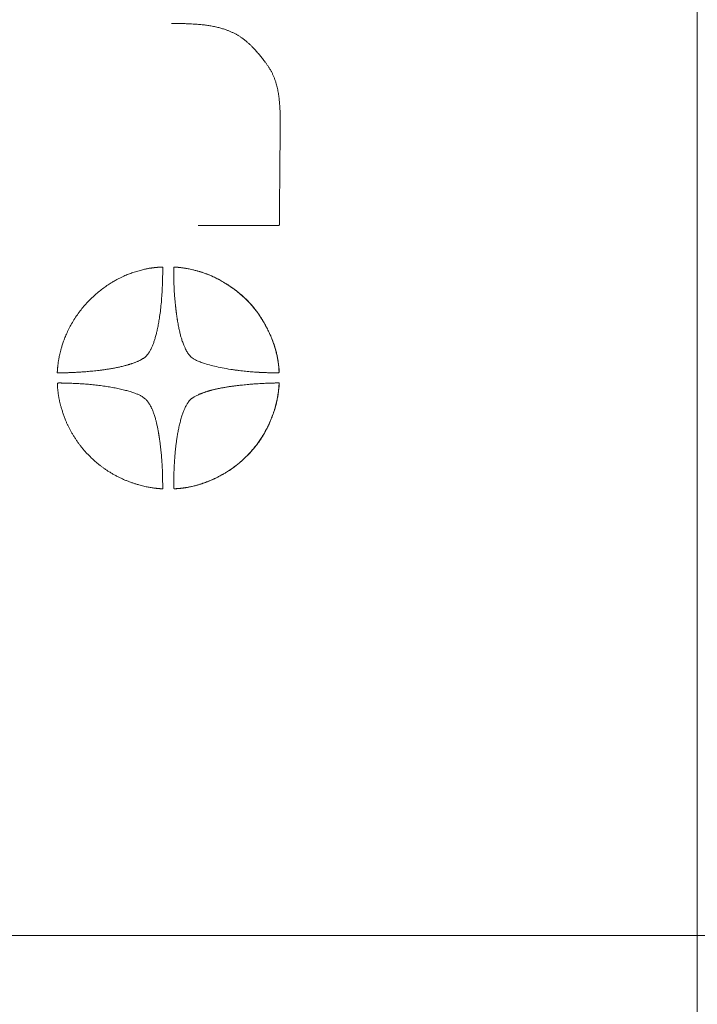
# Model space of a CAD drawing. Header units: millimetres. Extents: x 0 to 837, y 0 to 589.
# Tile 72 of 167: x 403 to 418, y 285 to 307. Entities that reach past the tile are written whole.
import ezdxf

# ---------------------------------------------------------------- set-up
doc = ezdxf.new("R2010")
doc.units = ezdxf.units.MM
doc.layers.add('1', color=7, linetype='Continuous', true_color=0xffffff)
doc.styles.add('ideas_simplex', font='simplex.shx')
doc.dimstyles.get("Standard").update_dxf_attribs({"dimtxt": 0.18, "dimasz": 0.18, "dimexe": 0.18, "dimexo": 0.0625, "dimgap": 0.09, "dimtad": 0, "dimtih": 1, "dimtoh": 1, "dimdec": 4, "dimzin": 0, "dimdsep": 46, "dimtxsty": 'Standard', "dimcen": 0.09, "dimadec": 0, "dimazin": 0, "dimtfac": 1, "dimtdec": 4, "dimtofl": 0, "dimtmove": 0, "dimatfit": 3, "dimfxl": 1, "dimtolj": 1, "dimtzin": 0, "dimarcsym": 0})

# ---------------------------------------------------------------- blocks, each defined once
blk = doc.blocks.new('_U5')
at = {"layer": '1', "color": 152, "lineweight": 13}
for p, q in [((472.195031, 335.359267), (360.13418, 335.359267)), ((472.195031, 286.359267), (360.13418, 286.359267))]:
    blk.add_line(p, q, dxfattribs=at)
at = {"layer": '1', "color": 27, "lineweight": 13}
blk.add_line((362.13418, 335.359267), (362.13418, 286.359267), dxfattribs=at)
at = {"layer": '1', "color": 87, "lineweight": 25}
for p, q in [((360.63418, 319.446767), (355.00918, 319.446767)), ((355.00918, 319.446767), (355.00918, 317.946767)), ((360.63418, 317.946767), (360.63418, 319.446767)), ((355.00918, 303.771767), (355.00918, 302.271767)), ((360.63418, 302.271767), (360.63418, 303.771767)), ((355.00918, 302.271767), (360.63418, 302.271767))]:
    blk.add_line(p, q, dxfattribs=at)
at = {"layer": '1', "color": 27, "lineweight": 18}
for points in [[(362.13418, 335.359267), (362.663161, 332.359269), (361.605199, 332.359265)], [(362.13418, 286.359267), (361.605199, 289.359265), (362.663161, 289.359269)]]:
    blk.add_solid(points, dxfattribs=at)
at = {"layer": '1', "color": 87, "linetype": 'Continuous', "lineweight": 25, "char_height": 3, "attachment_point": 7, "rotation": 90, "line_spacing_factor": 1.204819, "style": 'ideas_simplex'}
for s, insert in [('\\W1.2876;1.929', (360.48068, 303.719267)), ('\\W1.1932;49', (353.16818, 308.174267))]:
    blk.add_mtext(s, dxfattribs=dict(at, insert=insert))

msp = doc.modelspace()

# ---------------------------------------------------------------- linework, layer by layer
at = {"layer": '1', "color": 252, "linetype": 'Continuous', "lineweight": 18}
msp.add_line((418.395, 352.108), (418.395, 269.61), dxfattribs=at)
at = {"layer": '1', "color": 7, "linetype": 'Continuous', "lineweight": 18}
msp.add_line((409.191, 298.529), (409.191, 298.526), dxfattribs=at)
for points, degree, knots in [([(406.82, 306.448), (406.864, 306.448), (407.02, 306.448), (407.281, 306.441), (407.606, 306.422), (407.891, 306.362), (408.146, 306.271), (408.346, 306.162), (408.601, 305.961), (408.867, 305.624), (409.068, 305.366), (409.193, 304.973), (409.211, 304.454), (409.211, 304.454), (409.211, 304.175), (409.211, 304.175), (409.211, 304.175), (409.208, 303.805), (409.206, 303.489), (409.202, 303.055), (409.198, 302.61), (409.195, 302.32), (409.193, 301.995), (409.193, 301.995), (409.193, 301.995), (408.915, 301.995), (408.661, 301.995), (408.169, 301.995), (407.787, 301.995), (407.558, 301.995), (407.439, 301.995), (407.402, 301.995)], 6, [0, 0, 0, 0, 0, 0, 0, 0.015255, 0.055492, 0.095728, 0.135965, 0.176201, 0.216438, 0.256674, 0.296911, 0.337147, 0.377383, 0.41762, 0.457856, 0.498093, 0.538329, 0.578566, 0.618802, 0.659039, 0.699275, 0.739512, 0.779748, 0.819985, 0.860221, 0.900458, 0.940694, 0.98093, 1, 1, 1, 1, 1, 1, 1]), ([(406.889, 301.082), (406.898, 301.082), (406.924, 301.08), (406.993, 301.075), (407.159, 301.058), (407.551, 300.967), (407.971, 300.777), (408.46, 300.421), (408.815, 299.993), (409.088, 299.419), (409.175, 299.031), (409.19, 298.778), (409.191, 298.756), (409.185, 298.752), (409.151, 298.751), (409.124, 298.751)], 5, [0, 0, 0, 0, 0, 0, 0.091375, 0.182749, 0.274124, 0.365498, 0.456873, 0.548247, 0.639622, 0.730996, 0.822371, 0.913745, 1, 1, 1, 1, 1, 1]), ([(409.191, 298.526), (409.191, 298.524), (409.191, 298.52), (409.19, 298.51), (409.189, 298.484), (409.186, 298.447), (409.167, 298.247), (409.113, 297.975), (408.997, 297.669), (408.85, 297.377), (408.693, 297.148), (408.514, 296.948), (408.327, 296.766), (408.107, 296.598), (407.759, 296.401), (407.46, 296.29), (407.229, 296.236), (407.07, 296.212), (406.99, 296.204), (406.941, 296.201), (406.915, 296.199), (406.902, 296.199), (406.898, 296.199)], 6, [0, 0, 0, 0, 0, 0, 0, 0.060445, 0.120889, 0.181334, 0.241779, 0.302223, 0.362668, 0.423113, 0.483557, 0.544002, 0.604446, 0.664891, 0.725336, 0.78578, 0.846225, 0.90667, 0.967114, 1, 1, 1, 1, 1, 1, 1])]:
    msp.add_open_spline(points, degree=degree, knots=knots, dxfattribs=at)
for points, degree in [([(404.303, 298.752), (404.303, 298.753), (404.303, 298.755), (404.303, 298.76), (404.304, 298.774), (404.305, 298.801), (404.309, 298.843), (404.317, 298.938), (404.331, 299.036), (404.362, 299.192), (404.414, 299.397), (404.551, 299.751), (404.768, 300.097), (405.038, 300.399), (405.306, 300.628), (405.627, 300.826), (405.812, 300.903), (405.958, 300.964), (406.173, 301.021), (406.289, 301.051), (406.373, 301.061), (406.455, 301.071), (406.508, 301.077), (406.591, 301.082), (406.615, 301.083), (406.624, 301.083), (406.624, 301.075), (406.624, 301.062), (406.624, 301.033), (406.624, 301.002), (406.624, 300.943), (406.624, 300.861), (406.615, 300.422), (406.557, 299.94), (406.51, 299.717), (406.453, 299.474), (406.385, 299.293), (406.303, 299.17), (406.258, 299.101), (406.118, 299.006), (405.845, 298.915), (405.535, 298.845), (405.207, 298.8), (404.91, 298.774), (404.732, 298.763), (404.579, 298.756), (404.469, 298.753), (404.396, 298.751), (404.352, 298.751), (404.324, 298.751), (404.303, 298.751), (404.303, 298.751), (404.303, 298.751), (404.303, 298.751), (404.303, 298.751), (404.303, 298.751), (404.303, 298.752)], 6), ([(406.886, 301.082), (406.896, 301.082), (406.922, 301.08), (406.99, 301.075), (407.156, 301.058), (407.548, 300.967), (407.969, 300.777), (408.457, 300.421), (408.812, 299.993), (409.085, 299.419), (409.172, 299.031), (409.187, 298.775), (409.188, 298.751), (409.175, 298.751), (408.913, 298.752), (408.264, 298.78), (407.504, 298.941), (407.253, 299.07), (407.188, 299.17), (407.137, 299.247), (407.033, 299.469), (406.943, 299.866), (406.876, 300.444), (406.866, 300.845), (406.866, 301.083), (406.866, 301.083), (406.866, 301.083), (406.866, 301.083), (406.866, 301.083), (406.877, 301.083), (406.886, 301.082)], 5), ([(406.603, 296.197), (406.593, 296.198), (406.567, 296.2), (406.499, 296.205), (406.348, 296.22), (406.054, 296.286), (405.731, 296.404), (405.421, 296.574), (405.197, 296.744), (405.025, 296.9), (404.876, 297.058), (404.753, 297.22), (404.599, 297.456), (404.496, 297.664), (404.418, 297.888), (404.355, 298.098), (404.32, 298.291), (404.305, 298.477), (404.304, 298.511), (404.303, 298.529), (404.347, 298.529), (404.402, 298.528), (404.626, 298.523), (405.082, 298.501), (405.576, 298.431), (405.938, 298.336), (406.147, 298.261), (406.271, 298.158), (406.303, 298.11), (406.396, 297.97), (406.491, 297.694), (406.567, 297.256), (406.611, 296.833), (406.622, 296.502), (406.624, 296.296), (406.624, 296.25), (406.624, 296.217), (406.624, 296.196), (406.624, 296.196), (406.624, 296.196), (406.624, 296.196), (406.624, 296.196), (406.613, 296.197), (406.603, 296.197)], 5), ([(409.188, 298.526), (409.188, 298.524), (409.188, 298.52), (409.187, 298.51), (409.186, 298.484), (409.183, 298.447), (409.164, 298.247), (409.11, 297.975), (408.994, 297.669), (408.847, 297.377), (408.69, 297.148), (408.511, 296.948), (408.324, 296.766), (408.104, 296.598), (407.756, 296.401), (407.457, 296.29), (407.226, 296.236), (407.054, 296.21), (406.956, 296.202), (406.881, 296.197), (406.866, 296.196), (406.866, 296.234), (406.866, 296.309), (406.868, 296.453), (406.875, 296.673), (406.89, 296.926), (406.915, 297.173), (406.95, 297.422), (407.022, 297.769), (407.116, 298.002), (407.188, 298.11), (407.219, 298.158), (407.303, 298.228), (407.552, 298.343), (407.914, 298.431), (408.375, 298.49), (408.741, 298.517), (408.975, 298.526), (409.094, 298.528), (409.148, 298.529), (409.175, 298.529), (409.188, 298.529), (409.188, 298.529), (409.188, 298.529), (409.188, 298.529), (409.188, 298.529), (409.188, 298.527), (409.188, 298.526)], 6)]:
    msp.add_open_spline(points, degree=degree, dxfattribs=at)

# ---------------------------------------------------------------- dimensions: what is measured, and where the dimension line sits
at = {"layer": '1', "color": 87, "linetype": 'Continuous', "lineweight": 25}
dim = msp.add_linear_dim(base=(362.134, 286.359), p1=(482.695, 335.359), p2=(482.695, 286.359), angle=90, text='<>\\P[\\C87;{\\H1.00x;\\Fsimplex.shx;1.929\\Fsimplex.shx;}\\C87; ]', dimstyle='Standard', override={"dimtxt": 3, "dimasz": 3, "dimexe": 2, "dimexo": 2.5, "dimgap": 1.5, "dimtad": 1, "dimtih": 0, "dimtoh": 0, "dimdec": 2, "dimlfac": 1, "dimzin": 8, "dimdsep": 44, "dimlunit": 2, "dimtxsty": 'ideas_simplex', "dimsah": 1, "dimse1": 0, "dimse2": 0, "dimsd1": 0, "dimsd2": 0, "dimclrd": 27, "dimclre": 152, "dimclrt": 87, "dimtol": 0, "dimtm": -0.1, "dimtfac": 0.5, "dimtdec": 2, "dimtofl": 1, "dimtmove": 0, "dimtzin": 8, "dimlwd": 13, "dimlwe": 13}, dxfattribs=at)
dim.commit()
dim.dimension.update_dxf_attribs({"geometry": '_U5', "text_midpoint": (362.134, 310.859), "dimtype": 160})

doc.saveas('drawing.dxf')
